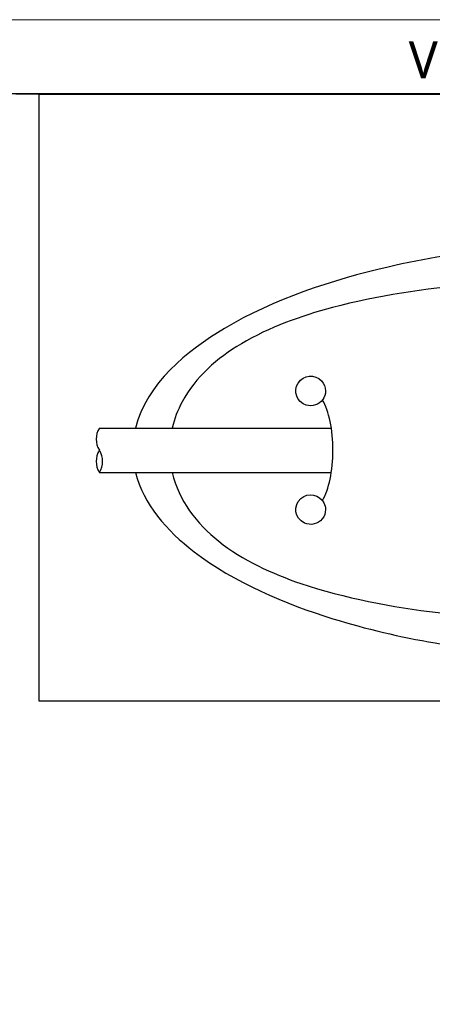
# Model space of a CAD drawing. Header units: millimetres. Extents: x -201 to 202, y 143 to 428.
# Tile 6 of 10: x 118 to 146, y 361 to 428. Entities that reach past the tile are written whole.
import ezdxf

# ---------------------------------------------------------------- set-up
doc = ezdxf.new("R2010")
doc.units = ezdxf.units.MM
doc.header["$LTSCALE"] = 0.25
doc.linetypes.add('HIDDEN', pattern=[9.525, 6.35, -3.175])
for name, color, linetype in [('CABLE 3P', 7, 'Continuous'), ('CABLE TAG (BLUE)', 7, 'Continuous'), ('FORM', 7, 'Continuous')]:
    doc.layers.add(name, color=color, linetype=linetype)
doc.layers.add('DIMENSION', color=6, linetype='Continuous', lineweight=9)
doc.layers.add('EMPTY LINE', color=252, linetype='Continuous', lineweight=0, plot=False)
doc.styles.add('VS Standard', font='msgothic.ttc', dxfattribs={"height": 3})
doc.styles.add('VST_ﾒｲﾘｵ', font='txt', dxfattribs={"height": 2.5})
doc.dimstyles.new('VS Standard x0.5', dxfattribs={"dimtxt": 3, "dimasz": 3, "dimexe": 0.5, "dimexo": 0.8, "dimgap": 0.5, "dimtad": 3, "dimlfac": 2, "dimrnd": 0.0001, "dimzin": 9, "dimdsep": 46, "dimtxsty": 'VS Standard', "dimcen": 0, "dimaunit": 1, "dimadec": 0, "dimazin": 2, "dimtfac": 1, "dimtmove": 0, "dimatfit": 3, "dimfxl": 1, "dimtolj": 1, "dimtzin": 0, "dimarcsym": 0})

# ---------------------------------------------------------------- blocks, each defined once
blk = doc.blocks.new('*D236')
at = {"layer": 'Defpoints', "color": 0}
for p in [(84.158, 359.465), (116.849, 356.087), (121.988, 337.295), (84.158, 299.465), (84.158, 239.465)]:
    blk.add_point(p, dxfattribs=at)
at = {"layer": 'DIMENSION', "color": 0, "lineweight": -2}
for p, q in [((84.158, 360.265), (84.158, 365.346)), ((122.554, 337.86), (130.743, 346.05))]:
    blk.add_line(p, q, dxfattribs=at)
blk.add_arc((84.158, 299.465), 65.381, 47.62922, 87.37078, dxfattribs=at)
at = {"layer": 'DIMENSION', "color": 0}
for points in [[(87.169, 365.277), (87.146, 364.277), (84.158, 364.846)], [(127.875, 347.407), (128.566, 348.13), (130.39, 345.696)]]:
    blk.add_solid(points, dxfattribs=at)
at = {"layer": 'DIMENSION', "color": 0, "insert": (109.964, 361.766), "char_height": 3, "attachment_point": 5, "rotation": 337.5, "style": 'VS Standard'}
blk.add_mtext('\\A1;45%%d', dxfattribs=at)

msp = doc.modelspace()

# ---------------------------------------------------------------- linework, layer by layer
at = {"layer": 'CABLE 3P'}
for p, q in [((123.4643, 400.2141), (139.0941, 400.2141)), ((123.4643, 397.2141), (139.0936, 397.2141))]:
    msp.add_line(p, q, dxfattribs=at)
for centre, start, end in [((124.6643, 399.4641), 147.994617, 212.005383), ((124.6643, 397.9641), 147.994617, 212.005383), ((122.2643, 397.9641), 327.994617, 32.005383)]:
    msp.add_arc(centre, 1.4151, start, end, dxfattribs=at)
at = {"layer": 'CABLE TAG (BLUE)'}
msp.add_ellipse((137.7033, 398.7158), major_axis=(0, -4), ratio=0.375, start_param=0.5585724, end_param=2.5816528, dxfattribs=at)
for points, knots in [([(158.2043, 412.7156), (153.0614, 412.7134), (147.8712, 412.2068), (139.1904, 410.2142), (135.1862, 408.8906), (129.4001, 405.4516), (126.6325, 403.184), (125.8911, 400.2141)], [5.6003084, 5.6003084, 5.6003084, 5.6003084, 7.9254145, 7.9254145, 9.6774696, 9.6774696, 10.9998668, 10.9998668, 10.9998668, 10.9998668]), ([(188.0347, 400.2141), (188.0231, 400.2642), (187.7504, 401.3907), (187.1832, 402.4306), (185.3955, 404.6531), (183.84, 405.7185), (180.0638, 407.6023), (177.5848, 408.3195), (171.4496, 409.6229), (167.3489, 410.0272), (158.7008, 410.447), (153.4397, 410.3669), (145.445, 409.6158), (142.1912, 409.1425), (137.045, 407.7753), (134.9005, 407.0074), (131.4083, 404.9334), (129.9475, 403.6617), (128.7409, 401.4204), (128.5158, 400.8263), (128.3755, 400.2141)], [0.01035204, 0.01035204, 0.01035204, 0.01035204, 0.01141096, 0.03423289, 0.03423289, 0.07201313, 0.07201313, 0.12491301, 0.12491301, 0.20567559, 0.20567559, 0.30946049, 0.30946049, 0.37654152, 0.37654152, 0.42356393, 0.42356393, 0.46458948, 0.46458948, 0.47834761, 0.47834761, 0.47834761, 0.47834761]), ([(138.7043, 402.7151), (138.7043, 402.966), (138.6068, 403.2145), (137.9839, 403.8793), (137.2106, 403.8028), (136.5086, 402.6978), (136.7731, 401.9554), (137.8133, 401.6352), (138.5062, 401.8739), (138.7043, 402.5053), (138.7043, 402.7151)], [0, 0, 0, 0, 0.4027051, 0.4027051, 1.4519729, 1.4519729, 2.5053478, 2.5053478, 3.1720145, 3.5053478, 3.5053478, 3.5053478, 3.5053478]), ([(125.8908, 397.2141), (126.4248, 395.0908), (128.0323, 393.2721), (132.5272, 389.8123), (136.0149, 388.3469), (143.655, 385.975), (148.463, 385.2011), (154.8562, 384.7705), (156.5308, 384.7134), (158.2043, 384.7128)], [11.4633396, 11.4633396, 11.4633396, 11.4633396, 12.5062175, 12.5062175, 14.0513399, 14.0513399, 16.2097838, 16.2097838, 16.9744391, 16.9744391, 16.9744391, 16.9744391]), ([(128.375, 397.2141), (128.8083, 395.3247), (130.0202, 393.766), (133.1116, 391.3014), (135.1197, 390.3832), (139.967, 388.7391), (143.2134, 388.1462), (150.725, 387.2222), (155.4689, 387.0361), (164.0098, 387.1664), (168.3905, 387.4515), (175.1876, 388.53), (178.0568, 389.1712), (182.493, 390.9387), (184.3894, 391.9716), (186.8837, 394.4576), (187.6965, 395.7496), (188.0336, 397.2141)], [0.50033028, 0.50033028, 0.50033028, 0.50033028, 0.54308094, 0.54308094, 0.58893761, 0.58893761, 0.65818618, 0.65818618, 0.75761553, 0.75761553, 0.84813874, 0.84813874, 0.91060622, 0.91060622, 0.95517612, 0.95517612, 0.98889495, 0.98889495, 0.98889495, 0.98889495]), ([(138.7043, 394.7151), (138.7043, 394.8687), (138.6685, 395.0224), (138.3054, 395.7503), (137.5357, 395.8988), (136.5027, 394.9897), (136.6256, 394.1169), (137.6939, 393.6152), (138.4703, 393.8052), (138.7043, 394.487), (138.7043, 394.7151)], [0, 0, 0, 0, 0.225688, 0.225688, 1.1812037, 1.1812037, 2.231792, 2.231792, 2.8984587, 3.231792, 3.231792, 3.231792, 3.231792])]:
    msp.add_open_spline(points, degree=3, knots=knots, dxfattribs=at)
at = {"layer": 'EMPTY LINE'}
msp.add_line((201.5, 427.75), (-201.5, 427.75), dxfattribs=at)
at = {"layer": 'FORM', "linetype": 'HIDDEN'}
msp.add_lwpolyline([(-196.5, 422.75), (196.5, 422.75), (196.5, 147.75), (-196.5, 147.75)], close=True, dxfattribs=at)
at = {"layer": 'FORM'}
for points in [[(-196.5, 422.75), (-196.5, 147.75), (-78.5, 147.75), (-78.5, 159.75), (16.5, 159.75), (16.5, 177.25), (196.5, 177.25), (196.5, 422.75), (-196.5, 422.75)], [(196.4784, 422.7158), (119.3906, 422.7158), (119.3906, 381.8089), (196.4784, 381.8089)]]:
    msp.add_lwpolyline(points, close=True, dxfattribs=at)

# ---------------------------------------------------------------- texts
at = {"layer": 'FORM', "insert": (194.5, 423.75), "char_height": 2.5, "attachment_point": 9, "style": 'VST_ﾒｲﾘｵ'}
msp.add_mtext('{\\fMeiryo|b0|i0|c128|p50;VS TECHNOLOGY CORPORATION}', dxfattribs=at)

# ---------------------------------------------------------------- dimensions: what is measured, and where the dimension line sits
at = {"layer": 'DIMENSION'}
dim = msp.add_angular_dim_2l(base=(116.8489, 356.0865), line1=((84.1582, 299.4645), (121.9884, 337.2948)), line2=((84.1582, 239.4645), (84.1582, 359.4645)), dimstyle='VS Standard x0.5', dxfattribs=at)
dim.commit()
dim.dimension.update_dxf_attribs({"geometry": '*D236', "text_midpoint": (109.9643, 361.7661)})

doc.saveas('drawing.dxf')
